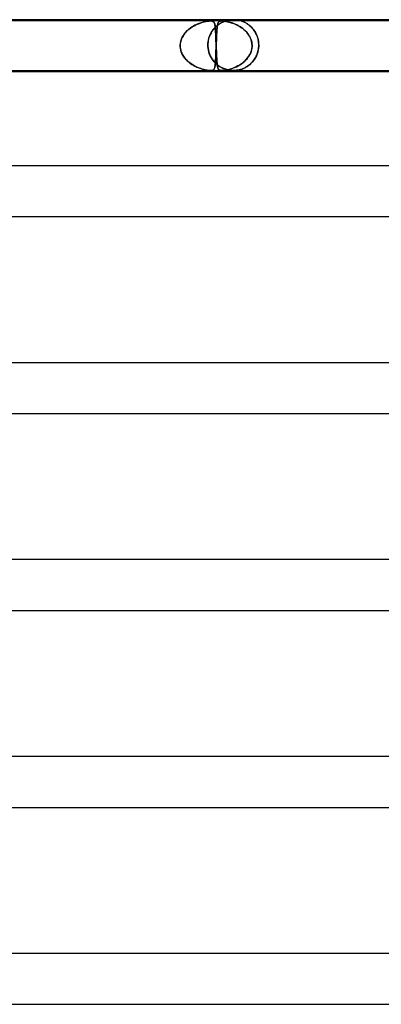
# Model space of a CAD drawing. Header units: millimetres. Extents: x -485 to 485, y -2 to 310.
# Tile 57 of 82: x 118 to 147, y 232 to 310. Entities that reach past the tile are written whole.
import ezdxf

# ---------------------------------------------------------------- set-up
doc = ezdxf.new("R2010")
doc.units = ezdxf.units.MM
doc.layers.add('HIDDEN', color=7, linetype='Continuous')
doc.layers.add('THICK', color=7, linetype='Continuous')

msp = doc.modelspace()

# ---------------------------------------------------------------- linework, layer by layer
at = {"layer": 'HIDDEN'}
for p, q in [((133.202, 309.9), (114.993, 309.9)), ((131.364, 309.137), (131.486, 309.246)), ((131.463, 309.226), (131.386, 309.158)), ((131.542, 309.29), (131.463, 309.226)), ((131.486, 309.246), (131.616, 309.346)), ((131.623, 309.351), (131.542, 309.29)), ((131.616, 309.346), (131.752, 309.437)), ((131.706, 309.408), (131.623, 309.351)), ((131.79, 309.461), (131.706, 309.408)), ((131.752, 309.437), (131.893, 309.521)), ((131.874, 309.51), (131.79, 309.461)), ((131.96, 309.556), (131.874, 309.51)), ((131.893, 309.521), (132.035, 309.594)), ((132.045, 309.599), (131.96, 309.556)), ((132.035, 309.594), (132.176, 309.658)), ((132.13, 309.638), (132.045, 309.599)), ((132.214, 309.674), (132.13, 309.638)), ((132.176, 309.658), (132.313, 309.712)), ((132.297, 309.706), (132.214, 309.674)), ((132.379, 309.736), (132.297, 309.706)), ((132.313, 309.712), (132.446, 309.759)), ((132.46, 309.763), (132.379, 309.736)), ((132.446, 309.759), (132.574, 309.797)), ((132.539, 309.787), (132.46, 309.763)), ((132.615, 309.808), (132.539, 309.787)), ((132.574, 309.797), (132.696, 309.829)), ((132.689, 309.827), (132.615, 309.808)), ((132.76, 309.843), (132.689, 309.827)), ((132.696, 309.829), (132.812, 309.854)), ((132.829, 309.857), (132.76, 309.843)), ((132.812, 309.854), (132.918, 309.873)), ((132.896, 309.87), (132.829, 309.857)), ((132.963, 309.88), (132.896, 309.87)), ((132.918, 309.873), (133.008, 309.886)), ((133.028, 309.889), (132.963, 309.88)), ((133.008, 309.886), (133.083, 309.894)), ((133.09, 309.895), (133.028, 309.889)), ((133.083, 309.894), (133.147, 309.899)), ((133.148, 309.899), (133.09, 309.895)), ((133.147, 309.899), (133.202, 309.9)), ((133.202, 309.9), (133.148, 309.899)), ((133.202, 309.9), (133.25, 309.899)), ((133.251, 309.899), (133.202, 309.9)), ((134.085, 309.9), (133.202, 309.9)), ((133.25, 309.899), (133.292, 309.895)), ((133.296, 309.894), (133.251, 309.899)), ((133.292, 309.895), (133.328, 309.889)), ((133.338, 309.886), (133.296, 309.894)), ((133.328, 309.889), (133.359, 309.88)), ((133.378, 309.873), (133.338, 309.886)), ((133.359, 309.88), (133.386, 309.87)), ((133.414, 309.854), (133.378, 309.873)), ((133.441, 309.263), (133.385, 309.191)), ((133.386, 309.87), (133.409, 309.857)), ((133.393, 309.202), (133.47, 309.297)), ((133.409, 309.857), (133.428, 309.843)), ((133.444, 309.829), (133.414, 309.854)), ((133.428, 309.843), (133.446, 309.827)), ((133.499, 309.329), (133.441, 309.263)), ((133.47, 309.797), (133.444, 309.829)), ((133.446, 309.827), (133.462, 309.808)), ((133.462, 309.808), (133.476, 309.787)), ((133.491, 309.759), (133.47, 309.797)), ((133.47, 309.297), (133.551, 309.385)), ((133.476, 309.787), (133.489, 309.763)), ((133.489, 309.763), (133.501, 309.736)), ((133.509, 309.712), (133.491, 309.759)), ((133.558, 309.392), (133.499, 309.329)), ((133.501, 309.736), (133.511, 309.706)), ((133.525, 309.658), (133.509, 309.712)), ((133.511, 309.706), (133.521, 309.674)), ((133.521, 309.674), (133.53, 309.638)), ((133.539, 309.594), (133.525, 309.658)), ((133.53, 309.638), (133.538, 309.599)), ((133.538, 309.599), (133.546, 309.556)), ((133.551, 309.521), (133.539, 309.594)), ((133.546, 309.556), (133.552, 309.51)), ((133.561, 309.437), (133.551, 309.521)), ((133.551, 309.385), (133.636, 309.467)), ((133.552, 309.51), (133.559, 309.461)), ((133.618, 309.451), (133.558, 309.392)), ((133.559, 309.461), (133.565, 309.408)), ((133.571, 309.346), (133.561, 309.437)), ((133.565, 309.408), (133.57, 309.351)), ((133.57, 309.351), (133.575, 309.29)), ((133.579, 309.246), (133.571, 309.346)), ((133.575, 309.29), (133.58, 309.226)), ((133.586, 309.137), (133.579, 309.246)), ((133.58, 309.226), (133.585, 309.158)), ((133.679, 309.506), (133.618, 309.451)), ((133.636, 309.467), (133.723, 309.543)), ((133.74, 309.557), (133.679, 309.506)), ((133.696, 309.205), (133.704, 309.295)), ((133.704, 309.298), (133.697, 309.224)), ((133.704, 309.295), (133.712, 309.378)), ((133.711, 309.368), (133.704, 309.298)), ((133.718, 309.434), (133.711, 309.368)), ((133.712, 309.378), (133.721, 309.456)), ((133.726, 309.494), (133.718, 309.434)), ((133.721, 309.456), (133.731, 309.527)), ((133.723, 309.543), (133.812, 309.612)), ((133.735, 309.55), (133.726, 309.494)), ((133.731, 309.527), (133.743, 309.591)), ((133.745, 309.601), (133.735, 309.55)), ((133.801, 309.604), (133.74, 309.557)), ((133.743, 309.591), (133.756, 309.649)), ((133.756, 309.648), (133.745, 309.601)), ((133.756, 309.649), (133.77, 309.7)), ((133.767, 309.691), (133.756, 309.648)), ((133.78, 309.728), (133.767, 309.691)), ((133.77, 309.7), (133.787, 309.744)), ((133.795, 309.762), (133.78, 309.728)), ((133.787, 309.744), (133.805, 309.781)), ((133.811, 309.79), (133.795, 309.762)), ((133.862, 309.647), (133.801, 309.604)), ((133.805, 309.781), (133.826, 309.812)), ((133.829, 309.815), (133.811, 309.79)), ((133.812, 309.612), (133.902, 309.674)), ((133.826, 309.812), (133.852, 309.839)), ((133.849, 309.837), (133.829, 309.815)), ((133.873, 309.855), (133.849, 309.837)), ((133.852, 309.839), (133.885, 309.862)), ((133.921, 309.686), (133.862, 309.647)), ((133.901, 309.87), (133.873, 309.855)), ((133.885, 309.862), (133.925, 309.88)), ((133.935, 309.883), (133.901, 309.87)), ((133.902, 309.674), (133.989, 309.727)), ((133.978, 309.721), (133.921, 309.686)), ((133.925, 309.88), (133.973, 309.892)), ((133.976, 309.892), (133.935, 309.883)), ((133.973, 309.892), (134.025, 309.898)), ((134.026, 309.898), (133.976, 309.892)), ((134.032, 309.752), (133.978, 309.721)), ((133.989, 309.727), (134.072, 309.772)), ((134.025, 309.898), (134.085, 309.9)), ((134.085, 309.9), (134.026, 309.898)), ((134.084, 309.779), (134.032, 309.752)), ((134.072, 309.772), (134.149, 309.81)), ((134.132, 309.802), (134.084, 309.779)), ((134.153, 309.898), (134.085, 309.9)), ((134.085, 309.9), (134.152, 309.898)), ((152.293, 309.9), (134.085, 309.9)), ((134.176, 309.823), (134.132, 309.802)), ((134.149, 309.81), (134.217, 309.841)), ((134.152, 309.898), (134.226, 309.892)), ((134.232, 309.892), (134.153, 309.898)), ((134.216, 309.84), (134.176, 309.823)), ((134.255, 309.856), (134.216, 309.84)), ((134.217, 309.841), (134.275, 309.864)), ((134.226, 309.892), (134.304, 309.883)), ((134.327, 309.88), (134.232, 309.892)), ((134.293, 309.871), (134.255, 309.856)), ((134.275, 309.864), (134.321, 309.881)), ((134.326, 309.883), (134.293, 309.871)), ((134.304, 309.883), (134.387, 309.87)), ((134.321, 309.881), (134.352, 309.892)), ((134.353, 309.893), (134.326, 309.883)), ((134.434, 309.862), (134.327, 309.88)), ((134.352, 309.892), (134.37, 309.898)), ((134.37, 309.898), (134.353, 309.893)), ((134.37, 309.898), (134.375, 309.9)), ((134.375, 309.9), (134.37, 309.898)), ((134.387, 309.87), (134.471, 309.855)), ((134.545, 309.839), (134.434, 309.862)), ((134.471, 309.855), (134.556, 309.837)), ((134.656, 309.812), (134.545, 309.839)), ((134.556, 309.837), (134.643, 309.815)), ((134.643, 309.815), (134.734, 309.79)), ((134.767, 309.781), (134.656, 309.812)), ((134.734, 309.79), (134.829, 309.762)), ((134.883, 309.744), (134.767, 309.781)), ((134.829, 309.762), (134.927, 309.728)), ((135.003, 309.7), (134.883, 309.744)), ((134.927, 309.728), (135.027, 309.691)), ((135.127, 309.649), (135.003, 309.7)), ((135.027, 309.691), (135.129, 309.648)), ((135.252, 309.591), (135.127, 309.649)), ((135.129, 309.648), (135.232, 309.601)), ((135.232, 309.601), (135.334, 309.55)), ((135.377, 309.527), (135.252, 309.591)), ((135.334, 309.55), (135.434, 309.494)), ((135.499, 309.456), (135.377, 309.527)), ((135.434, 309.494), (135.534, 309.434)), ((135.617, 309.378), (135.499, 309.456)), ((135.534, 309.434), (135.631, 309.368)), ((135.731, 309.295), (135.617, 309.378)), ((135.629, 309.899), (135.625, 309.9)), ((135.625, 309.9), (135.626, 309.9)), ((135.626, 309.9), (135.631, 309.898)), ((135.637, 309.896), (135.629, 309.899)), ((135.631, 309.898), (135.642, 309.894)), ((135.631, 309.368), (135.726, 309.298)), ((135.652, 309.891), (135.637, 309.896)), ((135.642, 309.894), (135.657, 309.889)), ((135.673, 309.884), (135.652, 309.891)), ((135.657, 309.889), (135.677, 309.882)), ((135.7, 309.874), (135.673, 309.884)), ((135.677, 309.882), (135.704, 309.872)), ((135.733, 309.86), (135.7, 309.874)), ((135.704, 309.872), (135.737, 309.859)), ((135.726, 309.298), (135.818, 309.224)), ((135.839, 309.205), (135.731, 309.295)), ((135.773, 309.844), (135.733, 309.86)), ((135.737, 309.859), (135.777, 309.843)), ((135.818, 309.824), (135.773, 309.844)), ((135.777, 309.843), (135.824, 309.822)), ((135.867, 309.801), (135.818, 309.824)), ((135.824, 309.822), (135.877, 309.797)), ((135.92, 309.775), (135.867, 309.801)), ((135.877, 309.797), (135.934, 309.767)), ((135.976, 309.744), (135.92, 309.775)), ((135.934, 309.767), (135.996, 309.733)), ((136.034, 309.71), (135.976, 309.744)), ((135.996, 309.733), (136.062, 309.693)), ((136.095, 309.671), (136.034, 309.71)), ((136.062, 309.693), (136.131, 309.647)), ((136.157, 309.629), (136.095, 309.671)), ((136.131, 309.647), (136.201, 309.596)), ((136.22, 309.582), (136.157, 309.629)), ((136.201, 309.596), (136.272, 309.539)), ((136.283, 309.53), (136.22, 309.582)), ((136.272, 309.539), (136.343, 309.477)), ((136.345, 309.475), (136.283, 309.53)), ((136.343, 309.477), (136.413, 309.409)), ((136.406, 309.416), (136.345, 309.475)), ((136.465, 309.354), (136.406, 309.416)), ((136.413, 309.409), (136.481, 309.336)), ((136.522, 309.288), (136.465, 309.354)), ((136.481, 309.336), (136.547, 309.257)), ((136.577, 309.22), (136.522, 309.288)), ((136.547, 309.257), (136.611, 309.173)), ((130.857, 308.318), (130.907, 308.472)), ((130.916, 308.495), (130.881, 308.399)), ((130.907, 308.472), (130.973, 308.62)), ((130.957, 308.588), (130.916, 308.495)), ((131.004, 308.679), (130.957, 308.588)), ((130.973, 308.62), (131.053, 308.761)), ((131.057, 308.767), (131.004, 308.679)), ((131.053, 308.761), (131.146, 308.895)), ((131.114, 308.852), (131.057, 308.767)), ((131.176, 308.933), (131.114, 308.852)), ((131.146, 308.895), (131.25, 309.02)), ((131.242, 309.012), (131.176, 308.933)), ((131.312, 309.086), (131.242, 309.012)), ((131.25, 309.02), (131.364, 309.137)), ((131.386, 309.158), (131.312, 309.086)), ((133.04, 308.462), (133.017, 308.352)), ((133.025, 308.392), (133.055, 308.519)), ((133.07, 308.57), (133.04, 308.462)), ((133.055, 308.519), (133.094, 308.645)), ((133.104, 308.672), (133.07, 308.57)), ((133.094, 308.645), (133.14, 308.766)), ((133.142, 308.77), (133.104, 308.672)), ((133.14, 308.766), (133.194, 308.883)), ((133.184, 308.864), (133.142, 308.77)), ((133.23, 308.952), (133.184, 308.864)), ((133.194, 308.883), (133.254, 308.995)), ((133.279, 309.037), (133.23, 308.952)), ((133.254, 308.995), (133.321, 309.101)), ((133.331, 309.116), (133.279, 309.037)), ((133.321, 309.101), (133.393, 309.202)), ((133.385, 309.191), (133.331, 309.116)), ((133.585, 309.158), (133.589, 309.086)), ((133.593, 309.02), (133.586, 309.137)), ((133.589, 309.086), (133.594, 309.012)), ((133.6, 308.895), (133.593, 309.02)), ((133.594, 309.012), (133.598, 308.933)), ((133.598, 308.933), (133.602, 308.852)), ((133.606, 308.761), (133.6, 308.895)), ((133.602, 308.852), (133.605, 308.767)), ((133.605, 308.767), (133.609, 308.679)), ((133.611, 308.62), (133.606, 308.761)), ((133.609, 308.679), (133.613, 308.588)), ((133.617, 308.472), (133.611, 308.62)), ((133.613, 308.588), (133.616, 308.495)), ((133.616, 308.495), (133.62, 308.399)), ((133.623, 308.318), (133.617, 308.472)), ((133.655, 308.461), (133.651, 308.349)), ((133.653, 308.408), (133.658, 308.539)), ((133.66, 308.571), (133.655, 308.461)), ((133.658, 308.539), (133.664, 308.664)), ((133.664, 308.677), (133.66, 308.571)), ((133.664, 308.664), (133.67, 308.784)), ((133.669, 308.779), (133.664, 308.677)), ((133.675, 308.877), (133.669, 308.779)), ((133.67, 308.784), (133.676, 308.899)), ((133.68, 308.97), (133.675, 308.877)), ((133.676, 308.899), (133.682, 309.007)), ((133.685, 309.059), (133.68, 308.97)), ((133.682, 309.007), (133.689, 309.109)), ((133.691, 309.144), (133.685, 309.059)), ((133.689, 309.109), (133.696, 309.205)), ((133.697, 309.224), (133.691, 309.144)), ((135.818, 309.224), (135.906, 309.144)), ((135.942, 309.109), (135.839, 309.205)), ((135.906, 309.144), (135.99, 309.059)), ((136.038, 309.007), (135.942, 309.109)), ((135.99, 309.059), (136.069, 308.97)), ((136.126, 308.899), (136.038, 309.007)), ((136.069, 308.97), (136.143, 308.877)), ((136.207, 308.784), (136.126, 308.899)), ((136.143, 308.877), (136.21, 308.779)), ((136.278, 308.664), (136.207, 308.784)), ((136.21, 308.779), (136.271, 308.677)), ((136.271, 308.677), (136.324, 308.571)), ((136.339, 308.539), (136.278, 308.664)), ((136.324, 308.571), (136.37, 308.461)), ((136.388, 308.408), (136.339, 308.539)), ((136.37, 308.461), (136.407, 308.349)), ((136.629, 309.148), (136.577, 309.22)), ((136.611, 309.173), (136.672, 309.082)), ((136.679, 309.072), (136.629, 309.148)), ((136.672, 309.082), (136.73, 308.986)), ((136.725, 308.994), (136.679, 309.072)), ((136.769, 308.913), (136.725, 308.994)), ((136.73, 308.986), (136.783, 308.883)), ((136.808, 308.829), (136.769, 308.913)), ((136.783, 308.883), (136.832, 308.774)), ((136.845, 308.743), (136.808, 308.829)), ((136.832, 308.774), (136.876, 308.659)), ((136.877, 308.655), (136.845, 308.743)), ((136.876, 308.659), (136.913, 308.537)), ((136.906, 308.564), (136.877, 308.655)), ((136.93, 308.472), (136.906, 308.564)), ((136.913, 308.537), (136.944, 308.409)), ((136.95, 308.379), (136.93, 308.472)), ((130.808, 307.983), (130.809, 308)), ((130.809, 308), (130.808, 307.983)), ((130.808, 307.967), (130.808, 307.983)), ((130.808, 307.983), (130.808, 307.967)), ((130.808, 307.95), (130.808, 307.967)), ((130.808, 307.967), (130.808, 307.95)), ((130.808, 307.933), (130.808, 307.95)), ((130.808, 307.95), (130.808, 307.933)), ((130.808, 307.917), (130.808, 307.933)), ((130.808, 307.933), (130.808, 307.917)), ((130.809, 307.9), (130.808, 307.917)), ((130.808, 307.917), (130.809, 307.9)), ((130.809, 308), (130.824, 308.16)), ((130.816, 308.102), (130.809, 308)), ((130.822, 307.755), (130.809, 307.9)), ((130.809, 307.9), (130.815, 307.809)), ((130.815, 307.809), (130.827, 307.719)), ((130.831, 308.203), (130.816, 308.102)), ((130.849, 307.613), (130.822, 307.755)), ((130.824, 308.16), (130.857, 308.318)), ((130.827, 307.719), (130.845, 307.629)), ((130.853, 308.302), (130.831, 308.203)), ((130.881, 308.399), (130.853, 308.302)), ((132.985, 308), (132.989, 308.131)), ((132.989, 308.12), (132.985, 308)), ((132.985, 308), (132.985, 307.983)), ((132.985, 307.983), (132.985, 308)), ((132.985, 307.983), (132.985, 307.967)), ((132.985, 307.967), (132.985, 307.983)), ((132.985, 307.967), (132.986, 307.95)), ((132.986, 307.95), (132.985, 307.967)), ((132.986, 307.95), (132.986, 307.933)), ((132.986, 307.933), (132.986, 307.95)), ((132.986, 307.933), (132.987, 307.917)), ((132.987, 307.917), (132.986, 307.933)), ((132.987, 307.917), (132.987, 307.9)), ((132.987, 307.9), (132.987, 307.917)), ((133, 307.754), (132.987, 307.9)), ((132.987, 307.9), (133.001, 307.749)), ((132.989, 308.131), (133.003, 308.262)), ((132.999, 308.237), (132.989, 308.12)), ((133.017, 308.352), (132.999, 308.237)), ((133.024, 307.611), (133, 307.754)), ((133.001, 307.749), (133.026, 307.599)), ((133.003, 308.262), (133.025, 308.392)), ((133.62, 308.399), (133.623, 308.302)), ((133.622, 307.574), (133.628, 307.736)), ((133.628, 308.16), (133.623, 308.318)), ((133.623, 308.302), (133.627, 308.203)), ((133.629, 307.759), (133.624, 307.62)), ((133.627, 308.203), (133.63, 308.102)), ((133.634, 308), (133.628, 308.16)), ((133.628, 307.736), (133.634, 307.9)), ((133.634, 307.9), (133.629, 307.759)), ((133.63, 308.102), (133.634, 308)), ((133.634, 308), (133.634, 307.983)), ((133.634, 307.983), (133.634, 308)), ((133.634, 307.983), (133.635, 307.967)), ((133.635, 307.967), (133.634, 307.983)), ((133.635, 307.917), (133.634, 307.9)), ((133.634, 307.9), (133.635, 307.917)), ((133.635, 307.967), (133.636, 307.95)), ((133.636, 307.95), (133.635, 307.967)), ((133.636, 307.95), (133.635, 307.933)), ((133.635, 307.933), (133.636, 307.95)), ((133.635, 307.933), (133.635, 307.917)), ((133.635, 307.917), (133.635, 307.933)), ((133.637, 307.983), (133.636, 307.967)), ((133.636, 307.967), (133.637, 307.983)), ((133.636, 307.967), (133.636, 307.95)), ((133.636, 307.95), (133.636, 307.967)), ((133.636, 307.95), (133.636, 307.933)), ((133.636, 307.933), (133.636, 307.95)), ((133.636, 307.933), (133.637, 307.917)), ((133.637, 307.917), (133.636, 307.933)), ((133.638, 308), (133.637, 307.983)), ((133.637, 307.983), (133.638, 308)), ((133.637, 307.917), (133.637, 307.9)), ((133.637, 307.9), (133.637, 307.917)), ((133.637, 307.9), (133.641, 307.809)), ((133.643, 307.756), (133.637, 307.9)), ((133.638, 308), (133.643, 308.139)), ((133.642, 308.118), (133.638, 308)), ((133.641, 307.809), (133.644, 307.719)), ((133.646, 308.234), (133.642, 308.118)), ((133.643, 308.139), (133.648, 308.275)), ((133.648, 307.615), (133.643, 307.756)), ((133.644, 307.719), (133.647, 307.629)), ((133.651, 308.349), (133.646, 308.234)), ((133.648, 308.275), (133.653, 308.408)), ((136.426, 308.275), (136.388, 308.408)), ((136.407, 308.349), (136.435, 308.234)), ((136.413, 307.574), (136.447, 307.736)), ((136.45, 307.759), (136.425, 307.62)), ((136.451, 308.139), (136.426, 308.275)), ((136.435, 308.234), (136.453, 308.118)), ((136.447, 307.736), (136.462, 307.9)), ((136.462, 307.9), (136.45, 307.759)), ((136.462, 308), (136.451, 308.139)), ((136.453, 308.118), (136.462, 308)), ((136.463, 307.983), (136.462, 308)), ((136.462, 308), (136.463, 307.983)), ((136.462, 307.9), (136.463, 307.917)), ((136.463, 307.917), (136.462, 307.9)), ((136.463, 307.967), (136.463, 307.983)), ((136.463, 307.983), (136.463, 307.967)), ((136.463, 307.95), (136.463, 307.967)), ((136.463, 307.967), (136.463, 307.95)), ((136.463, 307.933), (136.463, 307.95)), ((136.463, 307.95), (136.463, 307.933)), ((136.463, 307.917), (136.463, 307.933)), ((136.463, 307.933), (136.463, 307.917)), ((136.944, 308.409), (136.967, 308.277)), ((136.944, 307.593), (136.962, 307.695)), ((136.97, 307.749), (136.945, 307.599)), ((136.966, 308.285), (136.95, 308.379)), ((136.962, 307.695), (136.975, 307.797)), ((136.977, 308.19), (136.966, 308.285)), ((136.967, 308.277), (136.981, 308.14)), ((136.983, 307.9), (136.97, 307.749)), ((136.975, 307.797), (136.983, 307.9)), ((136.983, 308.095), (136.977, 308.19)), ((136.981, 308.14), (136.985, 308)), ((136.985, 308), (136.983, 308.095)), ((136.983, 307.9), (136.984, 307.917)), ((136.984, 307.917), (136.983, 307.9)), ((136.984, 307.933), (136.985, 307.95)), ((136.985, 307.95), (136.984, 307.933)), ((136.984, 307.917), (136.984, 307.933)), ((136.984, 307.933), (136.984, 307.917)), ((136.985, 307.983), (136.985, 308)), ((136.985, 308), (136.985, 307.983)), ((136.985, 307.967), (136.985, 307.983)), ((136.985, 307.983), (136.985, 307.967)), ((136.985, 307.95), (136.985, 307.967)), ((136.985, 307.967), (136.985, 307.95)), ((130.845, 307.629), (130.868, 307.541)), ((130.89, 307.475), (130.849, 307.613)), ((130.868, 307.541), (130.897, 307.453)), ((130.944, 307.34), (130.89, 307.475)), ((130.897, 307.453), (130.931, 307.368)), ((130.931, 307.368), (130.97, 307.285)), ((131.01, 307.21), (130.944, 307.34)), ((130.97, 307.285), (131.013, 307.204)), ((131.087, 307.086), (131.01, 307.21)), ((131.013, 307.204), (131.061, 307.125)), ((131.061, 307.125), (131.113, 307.049)), ((131.174, 306.969), (131.087, 307.086)), ((131.113, 307.049), (131.168, 306.976)), ((131.168, 306.976), (131.228, 306.905)), ((131.269, 306.859), (131.174, 306.969)), ((131.228, 306.905), (131.29, 306.836)), ((133.057, 307.472), (133.024, 307.611)), ((133.026, 307.599), (133.063, 307.45)), ((133.098, 307.34), (133.057, 307.472)), ((133.063, 307.45), (133.112, 307.303)), ((133.147, 307.215), (133.098, 307.34)), ((133.112, 307.303), (133.171, 307.162)), ((133.203, 307.096), (133.147, 307.215)), ((133.171, 307.162), (133.241, 307.026)), ((133.265, 306.985), (133.203, 307.096)), ((133.241, 307.026), (133.32, 306.897)), ((133.332, 306.88), (133.265, 306.985)), ((133.592, 306.86), (133.598, 306.987)), ((133.598, 306.987), (133.593, 306.878)), ((133.598, 306.987), (133.605, 307.122)), ((133.604, 307.103), (133.598, 306.987)), ((133.609, 307.224), (133.604, 307.103)), ((133.605, 307.122), (133.611, 307.266)), ((133.614, 307.352), (133.609, 307.224)), ((133.611, 307.266), (133.617, 307.416)), ((133.619, 307.484), (133.614, 307.352)), ((133.617, 307.416), (133.622, 307.574)), ((133.624, 307.62), (133.619, 307.484)), ((133.647, 307.629), (133.651, 307.541)), ((133.653, 307.477), (133.648, 307.615)), ((133.651, 307.541), (133.654, 307.453)), ((133.659, 307.343), (133.653, 307.477)), ((133.654, 307.453), (133.658, 307.368)), ((133.658, 307.368), (133.661, 307.285)), ((133.665, 307.214), (133.659, 307.343)), ((133.661, 307.285), (133.665, 307.204)), ((133.671, 307.091), (133.665, 307.214)), ((133.665, 307.204), (133.669, 307.125)), ((133.669, 307.125), (133.673, 307.049)), ((133.677, 306.974), (133.671, 307.091)), ((133.673, 307.049), (133.677, 306.976)), ((133.677, 306.976), (133.681, 306.905)), ((133.683, 306.864), (133.677, 306.974)), ((133.681, 306.905), (133.685, 306.836)), ((136.008, 306.86), (136.115, 306.987)), ((136.115, 306.987), (136.024, 306.878)), ((136.115, 306.987), (136.21, 307.122)), ((136.198, 307.103), (136.115, 306.987)), ((136.271, 307.224), (136.198, 307.103)), ((136.21, 307.122), (136.293, 307.266)), ((136.334, 307.352), (136.271, 307.224)), ((136.293, 307.266), (136.361, 307.416)), ((136.386, 307.484), (136.334, 307.352)), ((136.361, 307.416), (136.413, 307.574)), ((136.425, 307.62), (136.386, 307.484)), ((136.655, 306.894), (136.702, 306.969)), ((136.736, 307.027), (136.658, 306.898)), ((136.702, 306.969), (136.747, 307.048)), ((136.804, 307.163), (136.736, 307.027)), ((136.747, 307.048), (136.789, 307.131)), ((136.789, 307.131), (136.827, 307.216)), ((136.862, 307.304), (136.804, 307.163)), ((136.827, 307.216), (136.862, 307.306)), ((136.909, 307.451), (136.862, 307.304)), ((136.862, 307.306), (136.894, 307.398)), ((136.894, 307.398), (136.921, 307.494)), ((136.945, 307.599), (136.909, 307.451)), ((136.921, 307.494), (136.944, 307.593)), ((131.372, 306.755), (131.269, 306.859)), ((131.29, 306.836), (131.355, 306.771)), ((131.355, 306.771), (131.423, 306.708)), ((131.481, 306.658), (131.372, 306.755)), ((131.423, 306.708), (131.494, 306.648)), ((131.595, 306.569), (131.481, 306.658)), ((131.494, 306.648), (131.567, 306.591)), ((131.567, 306.591), (131.642, 306.536)), ((131.712, 306.488), (131.595, 306.569)), ((131.642, 306.536), (131.718, 306.484)), ((131.832, 306.414), (131.712, 306.488)), ((131.718, 306.484), (131.797, 306.435)), ((131.797, 306.435), (131.876, 306.389)), ((131.953, 306.347), (131.832, 306.414)), ((131.876, 306.389), (131.955, 306.346)), ((132.075, 306.287), (131.953, 306.347)), ((131.955, 306.346), (132.034, 306.306)), ((132.034, 306.306), (132.113, 306.269)), ((132.196, 306.234), (132.075, 306.287)), ((132.113, 306.269), (132.191, 306.235)), ((132.191, 306.235), (132.269, 306.204)), ((132.315, 306.187), (132.196, 306.234)), ((132.269, 306.204), (132.345, 306.176)), ((132.433, 306.146), (132.315, 306.187)), ((132.345, 306.176), (132.419, 306.15)), ((132.419, 306.15), (132.492, 306.127)), ((132.546, 306.111), (132.433, 306.146)), ((132.492, 306.127), (132.563, 306.106)), ((133.32, 306.897), (133.409, 306.775)), ((133.404, 306.781), (133.332, 306.88)), ((133.479, 306.69), (133.404, 306.781)), ((133.409, 306.775), (133.505, 306.661)), ((133.468, 306.102), (133.489, 306.139)), ((133.492, 306.145), (133.473, 306.109)), ((133.558, 306.605), (133.479, 306.69)), ((133.489, 306.139), (133.507, 306.184)), ((133.509, 306.187), (133.492, 306.145)), ((133.505, 306.661), (133.609, 306.555)), ((133.507, 306.184), (133.523, 306.236)), ((133.523, 306.236), (133.509, 306.187)), ((133.523, 306.236), (133.537, 306.297)), ((133.536, 306.292), (133.523, 306.236)), ((133.547, 306.356), (133.536, 306.292)), ((133.537, 306.297), (133.549, 306.367)), ((133.557, 306.427), (133.547, 306.356)), ((133.549, 306.367), (133.559, 306.446)), ((133.565, 306.504), (133.557, 306.427)), ((133.64, 306.526), (133.558, 306.605)), ((133.559, 306.446), (133.568, 306.535)), ((133.573, 306.588), (133.565, 306.504)), ((133.568, 306.535), (133.577, 306.633)), ((133.58, 306.678), (133.573, 306.588)), ((133.577, 306.633), (133.585, 306.742)), ((133.587, 306.774), (133.58, 306.678)), ((133.585, 306.742), (133.592, 306.86)), ((133.593, 306.878), (133.587, 306.774)), ((133.609, 306.555), (133.72, 306.458)), ((133.725, 306.453), (133.64, 306.526)), ((133.69, 306.76), (133.683, 306.864)), ((133.685, 306.836), (133.69, 306.771)), ((133.69, 306.771), (133.694, 306.708)), ((133.698, 306.664), (133.69, 306.76)), ((133.694, 306.708), (133.699, 306.648)), ((133.706, 306.575), (133.698, 306.664)), ((133.699, 306.648), (133.704, 306.591)), ((133.704, 306.591), (133.71, 306.536)), ((133.714, 306.494), (133.706, 306.575)), ((133.71, 306.536), (133.716, 306.484)), ((133.724, 306.42), (133.714, 306.494)), ((133.716, 306.484), (133.722, 306.435)), ((133.72, 306.458), (133.836, 306.369)), ((133.722, 306.435), (133.728, 306.389)), ((133.734, 306.353), (133.724, 306.42)), ((133.811, 306.387), (133.725, 306.453)), ((133.728, 306.389), (133.735, 306.346)), ((133.745, 306.292), (133.734, 306.353)), ((133.735, 306.346), (133.743, 306.306)), ((133.743, 306.306), (133.75, 306.269)), ((133.758, 306.239), (133.745, 306.292)), ((133.75, 306.269), (133.759, 306.235)), ((133.773, 306.191), (133.758, 306.239)), ((133.759, 306.235), (133.768, 306.204)), ((133.768, 306.204), (133.778, 306.176)), ((133.789, 306.15), (133.773, 306.191)), ((133.778, 306.176), (133.788, 306.15)), ((133.788, 306.15), (133.8, 306.127)), ((133.807, 306.114), (133.789, 306.15)), ((133.8, 306.127), (133.813, 306.106)), ((133.898, 306.327), (133.811, 306.387)), ((133.836, 306.369), (133.956, 306.291)), ((133.984, 306.274), (133.898, 306.327)), ((133.956, 306.291), (134.077, 306.224)), ((134.069, 306.227), (133.984, 306.274)), ((134.153, 306.186), (134.069, 306.227)), ((134.077, 306.224), (134.198, 306.166)), ((134.236, 306.15), (134.153, 306.186)), ((134.198, 306.166), (134.318, 306.119)), ((134.316, 306.119), (134.236, 306.15)), ((134.706, 306.102), (134.83, 306.139)), ((134.849, 306.145), (134.732, 306.109)), ((134.83, 306.139), (134.959, 306.184)), ((134.969, 306.187), (134.849, 306.145)), ((134.959, 306.184), (135.092, 306.236)), ((135.092, 306.236), (134.969, 306.187)), ((135.092, 306.236), (135.227, 306.297)), ((135.218, 306.292), (135.092, 306.236)), ((135.345, 306.356), (135.218, 306.292)), ((135.227, 306.297), (135.364, 306.367)), ((135.469, 306.427), (135.345, 306.356)), ((135.364, 306.367), (135.501, 306.446)), ((135.591, 306.504), (135.469, 306.427)), ((135.501, 306.446), (135.635, 306.535)), ((135.707, 306.588), (135.591, 306.504)), ((135.635, 306.535), (135.766, 306.633)), ((135.792, 306.165), (135.672, 306.118)), ((135.673, 306.118), (135.73, 306.139)), ((135.819, 306.678), (135.707, 306.588)), ((135.73, 306.139), (135.788, 306.163)), ((135.766, 306.633), (135.891, 306.742)), ((135.788, 306.163), (135.846, 306.19)), ((135.912, 306.222), (135.792, 306.165)), ((135.925, 306.774), (135.819, 306.678)), ((135.846, 306.19), (135.906, 306.219)), ((135.891, 306.742), (136.008, 306.86)), ((135.906, 306.219), (135.966, 306.251)), ((136.032, 306.29), (135.912, 306.222)), ((136.024, 306.878), (135.925, 306.774)), ((135.966, 306.251), (136.026, 306.286)), ((136.026, 306.286), (136.087, 306.325)), ((136.151, 306.368), (136.032, 306.29)), ((136.087, 306.325), (136.148, 306.366)), ((136.148, 306.366), (136.209, 306.412)), ((136.266, 306.457), (136.151, 306.368)), ((136.209, 306.412), (136.269, 306.46)), ((136.375, 306.555), (136.266, 306.457)), ((136.269, 306.46), (136.329, 306.512)), ((136.329, 306.512), (136.388, 306.568)), ((136.477, 306.662), (136.375, 306.555)), ((136.388, 306.568), (136.445, 306.626)), ((136.445, 306.626), (136.5, 306.688)), ((136.572, 306.776), (136.477, 306.662)), ((136.5, 306.688), (136.554, 306.753)), ((136.554, 306.753), (136.606, 306.822)), ((136.658, 306.898), (136.572, 306.776)), ((136.606, 306.822), (136.655, 306.894)), ((132.656, 306.081), (132.546, 306.111)), ((132.563, 306.106), (132.632, 306.087)), ((132.632, 306.087), (132.698, 306.071)), ((132.759, 306.057), (132.656, 306.081)), ((132.698, 306.071), (132.761, 306.056)), ((132.856, 306.037), (132.759, 306.057)), ((132.761, 306.056), (132.824, 306.043)), ((132.824, 306.043), (132.889, 306.031)), ((132.941, 306.023), (132.856, 306.037)), ((132.889, 306.031), (132.955, 306.021)), ((133.011, 306.013), (132.941, 306.023)), ((132.955, 306.021), (133.021, 306.012)), ((133.069, 306.007), (133.011, 306.013)), ((133.021, 306.012), (133.086, 306.005)), ((133.117, 306.003), (133.069, 306.007)), ((133.086, 306.005), (133.145, 306.001)), ((133.161, 306.001), (133.117, 306.003)), ((133.145, 306.001), (133.2, 306)), ((133.201, 306), (133.161, 306.001)), ((133.2, 306), (133.25, 306.001)), ((133.237, 306.001), (133.201, 306)), ((133.271, 306.003), (133.237, 306.001)), ((133.25, 306.001), (133.295, 306.006)), ((133.303, 306.007), (133.271, 306.003)), ((133.295, 306.006), (133.337, 306.014)), ((133.335, 306.013), (133.303, 306.007)), ((133.366, 306.022), (133.335, 306.013)), ((133.337, 306.014), (133.377, 306.027)), ((133.397, 306.036), (133.366, 306.022)), ((133.377, 306.027), (133.413, 306.046)), ((133.426, 306.055), (133.397, 306.036)), ((133.413, 306.046), (133.443, 306.071)), ((133.451, 306.079), (133.426, 306.055)), ((133.443, 306.071), (133.468, 306.102)), ((133.473, 306.109), (133.451, 306.079)), ((133.828, 306.084), (133.807, 306.114)), ((133.813, 306.106), (133.826, 306.087)), ((133.826, 306.087), (133.841, 306.071)), ((133.853, 306.06), (133.828, 306.084)), ((133.841, 306.071), (133.857, 306.056)), ((133.881, 306.039), (133.853, 306.06)), ((133.857, 306.056), (133.875, 306.043)), ((133.875, 306.043), (133.897, 306.031)), ((133.912, 306.025), (133.881, 306.039)), ((133.897, 306.031), (133.923, 306.021)), ((133.944, 306.014), (133.912, 306.025)), ((133.923, 306.021), (133.954, 306.012)), ((133.976, 306.008), (133.944, 306.014)), ((133.954, 306.012), (133.992, 306.005)), ((134.008, 306.004), (133.976, 306.008)), ((133.992, 306.005), (134.035, 306.001)), ((134.041, 306.001), (134.008, 306.004)), ((134.035, 306.001), (134.083, 306)), ((134.077, 306), (134.041, 306.001)), ((134.083, 306), (134.138, 306.001)), ((134.124, 306.001), (134.084, 306)), ((134.167, 306.003), (134.124, 306.001)), ((134.138, 306.001), (134.202, 306.006)), ((134.215, 306.007), (134.167, 306.003)), ((134.202, 306.006), (134.277, 306.014)), ((134.272, 306.013), (134.215, 306.007)), ((134.341, 306.022), (134.272, 306.013)), ((134.277, 306.014), (134.368, 306.027)), ((134.394, 306.093), (134.316, 306.119)), ((134.318, 306.119), (134.437, 306.08)), ((134.423, 306.036), (134.341, 306.022)), ((134.368, 306.027), (134.473, 306.046)), ((134.471, 306.071), (134.394, 306.093)), ((134.518, 306.055), (134.423, 306.036)), ((134.437, 306.08), (134.552, 306.05)), ((134.547, 306.051), (134.471, 306.071)), ((134.473, 306.046), (134.586, 306.071)), ((134.622, 306.079), (134.518, 306.055)), ((134.623, 306.035), (134.547, 306.051)), ((134.552, 306.05), (134.66, 306.029)), ((134.586, 306.071), (134.706, 306.102)), ((134.732, 306.109), (134.622, 306.079)), ((134.699, 306.022), (134.623, 306.035)), ((134.66, 306.029), (134.758, 306.014)), ((134.775, 306.013), (134.699, 306.022)), ((134.758, 306.014), (134.846, 306.006)), ((134.85, 306.005), (134.775, 306.013)), ((134.846, 306.006), (134.924, 306.001)), ((134.925, 306.001), (134.85, 306.005)), ((134.924, 306.001), (134.999, 306)), ((134.999, 306), (134.925, 306.001)), ((135.072, 306.001), (134.999, 306)), ((134.999, 306), (135.072, 306.001)), ((135.149, 306.006), (135.072, 306.001)), ((135.072, 306.001), (135.147, 306.005)), ((135.147, 306.005), (135.221, 306.013)), ((135.235, 306.014), (135.149, 306.006)), ((135.221, 306.013), (135.295, 306.022)), ((135.331, 306.028), (135.235, 306.014)), ((135.295, 306.022), (135.366, 306.035)), ((135.439, 306.049), (135.331, 306.028)), ((135.366, 306.035), (135.434, 306.049)), ((135.434, 306.049), (135.5, 306.064)), ((135.554, 306.079), (135.439, 306.049)), ((135.5, 306.064), (135.561, 306.081)), ((135.672, 306.118), (135.554, 306.079)), ((135.561, 306.081), (135.617, 306.099)), ((135.617, 306.099), (135.673, 306.118))]:
    msp.add_line(p, q, dxfattribs=at)
for start, end in [(89.99998, 108.19884), (71.80473, 89.99998)]:
    msp.add_arc((135, 308), 2, start, end, dxfattribs=at)
at = {"layer": 'THICK'}
for p, q in [((268, 310), (0, 310)), ((2, 306), (188.085, 306)), ((187.395, 305.9), (38.184, 305.9)), ((275.5, 298.5), (0, 298.5)), ((1.751, 294.5), (193.566, 294.5)), ((284, 283), (0, 283)), ((1.801, 279), (199.541, 279)), ((292.5, 267.5), (0, 267.5)), ((1.845, 263.5), (205.52, 263.5)), ((301, 252), (0, 252)), ((1.883, 248), (211.504, 248)), ((309.5, 236.5), (0, 236.5)), ((1.915, 232.5), (217.491, 232.5))]:
    msp.add_line(p, q, dxfattribs=at)

doc.saveas('drawing.dxf')
